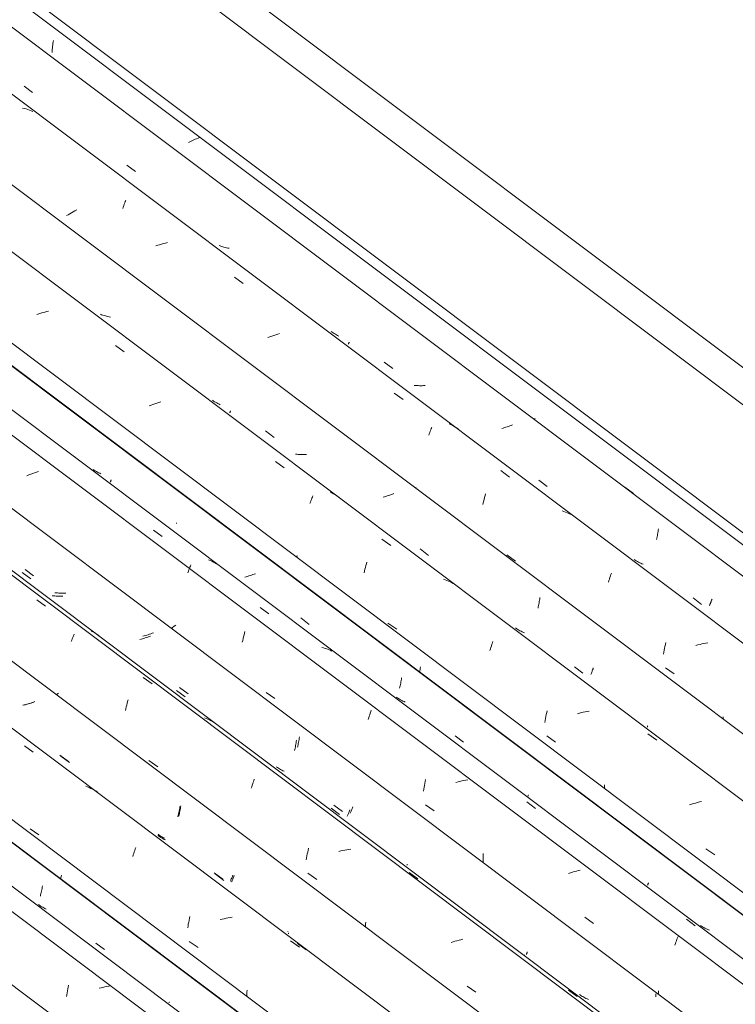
# Model space of a CAD drawing. Header units: metres. Extents: x 6.5 to 21.8, y 0.9 to 11.2.
# Tile 95 of 112: x 17.6 to 18.4, y 5.9 to 6.9. Entities that reach past the tile are written whole.
import ezdxf

# ---------------------------------------------------------------- set-up
doc = ezdxf.new("R2010")
doc.units = ezdxf.units.M
doc.layers.add('A-GLAZ-CWMG', color=7, linetype='Continuous', lineweight=5)
doc.layers.add('A-ROOF-OTLN', color=7, linetype='Continuous', lineweight=5)

# ---------------------------------------------------------------- blocks, each defined once
blk = doc.blocks.new('FP_94-ISO_02')
at = {"layer": 'A-GLAZ-CWMG'}
blk.add_line((18.0779, 5.6186), (13.3281, 9.1836), dxfattribs=at)
blk = doc.blocks.new('FP_95-ISO_02')
at = {"layer": 'A-GLAZ-CWMG', "color": 9, "true_color": 0xc0c0c0}
for p, q in [((17.6583, 5.9783), (17.6586, 5.9797)), ((17.6586, 5.9797), (17.6589, 5.9811)), ((17.6589, 5.9811), (17.6592, 5.9825)), ((17.6592, 5.9825), (17.6595, 5.984)), ((17.6595, 5.984), (17.6597, 5.9855)), ((17.6574, 5.9742), (17.6577, 5.9756)), ((17.6577, 5.9756), (17.658, 5.9769)), ((17.658, 5.9769), (17.6583, 5.9783))]:
    blk.add_line(p, q, dxfattribs=at)
blk = doc.blocks.new('Rectangular Mullion - Telha Fibrocimento - Ondulada-V79-ISO_02')
at = {"layer": 'A-GLAZ-CWMG'}
for p, q in [((18.1403, 5.6474), (13.3563, 9.238)), ((18.138, 5.6487), (13.3563, 9.2376))]:
    blk.add_line(p, q, dxfattribs=at)
for name in ['FP_94-ISO_02', 'FP_95-ISO_02']:
    blk.add_blockref(name, (0, 0), dxfattribs=at)
blk = doc.blocks.new('FP_107-ISO_02')
at = {"layer": 'A-GLAZ-CWMG'}
blk.add_line((18.0963, 5.6322), (13.3468, 9.197), dxfattribs=at)
at = {"layer": 'A-GLAZ-CWMG', "color": 9, "true_color": 0xc0c0c0}
for p, q in [((17.6869, 5.871), (17.6873, 5.8731)), ((17.6873, 5.8731), (17.6877, 5.8752)), ((17.6877, 5.8752), (17.6882, 5.8772)), ((17.7236, 5.8743), (17.7214, 5.8738)), ((17.7257, 5.8748), (17.7236, 5.8743)), ((17.7279, 5.8753), (17.7257, 5.8748)), ((17.73, 5.8757), (17.7279, 5.8753)), ((17.7322, 5.876), (17.73, 5.8757)), ((17.7343, 5.8764), (17.7322, 5.876)), ((17.6858, 5.8647), (17.6861, 5.8668)), ((17.6861, 5.8668), (17.6865, 5.8689)), ((17.6865, 5.8689), (17.6869, 5.871))]:
    blk.add_line(p, q, dxfattribs=at)
blk = doc.blocks.new('FP_108-ISO_02')
at = {"layer": 'A-GLAZ-CWMG', "color": 9, "true_color": 0xc0c0c0}
for p, q in [((17.6797, 5.9931), (17.6799, 5.9944)), ((17.6799, 5.9944), (17.6801, 5.9958)), ((17.6801, 5.9958), (17.6803, 5.9973)), ((17.6564, 5.9643), (17.6553, 5.9651)), ((17.6576, 5.9635), (17.6564, 5.9643)), ((17.6588, 5.9628), (17.6576, 5.9635)), ((17.66, 5.9621), (17.6588, 5.9628)), ((17.6612, 5.9614), (17.66, 5.9621)), ((17.6624, 5.9608), (17.6612, 5.9614)), ((17.6637, 5.9602), (17.6624, 5.9608)), ((17.718, 5.9231), (17.7273, 5.9161)), ((17.7979, 5.8584), (17.798, 5.8586)), ((17.7979, 5.8583), (17.7979, 5.8584)), ((17.7979, 5.8581), (17.7979, 5.8583)), ((17.798, 5.858), (17.7979, 5.8581)), ((17.798, 5.8586), (17.7981, 5.8588))]:
    blk.add_line(p, q, dxfattribs=at)
blk = doc.blocks.new('FP_109-ISO_02')
at = {"layer": 'A-GLAZ-CWMG'}
blk.add_line((18.2269, 5.7066), (11.8382, 10.5017), dxfattribs=at)
at = {"layer": 'A-GLAZ-CWMG', "color": 9, "true_color": 0xc0c0c0}
for p, q in [((17.6401, 6.1381), (17.6497, 6.1311)), ((17.7089, 6.0933), (17.707, 6.094)), ((17.7106, 6.0926), (17.7089, 6.0933)), ((17.7124, 6.0918), (17.7106, 6.0926)), ((17.7141, 6.091), (17.7124, 6.0918)), ((17.7158, 6.0901), (17.7141, 6.091)), ((17.7175, 6.0891), (17.7158, 6.0901)), ((17.6464, 6.0478), (17.6559, 6.041)), ((17.7592, 6.0209), (17.7598, 6.0226)), ((17.7598, 6.0226), (17.7603, 6.0242)), ((17.7603, 6.0242), (17.7609, 6.0257)), ((17.7609, 6.0257), (17.7614, 6.0273)), ((17.7581, 6.0175), (17.7586, 6.0192)), ((17.7586, 6.0192), (17.7592, 6.0209)), ((17.8192, 5.946), (17.8196, 5.9481)), ((17.8196, 5.9481), (17.8201, 5.9502)), ((17.8201, 5.9502), (17.8205, 5.9522)), ((17.8559, 5.9492), (17.8537, 5.9487)), ((17.858, 5.9497), (17.8559, 5.9492)), ((17.8602, 5.9501), (17.858, 5.9497)), ((17.8624, 5.9505), (17.8602, 5.9501)), ((17.8645, 5.9509), (17.8624, 5.9505)), ((17.8667, 5.9512), (17.8645, 5.9509)), ((17.8181, 5.9397), (17.8185, 5.9418)), ((17.8185, 5.9418), (17.8188, 5.9439)), ((17.8188, 5.9439), (17.8192, 5.946)), ((17.8199, 5.925), (17.8295, 5.9183)), ((17.9304, 5.9255), (17.94, 5.9185)), ((17.8828, 5.8695), (17.8829, 5.8717)), ((17.8827, 5.8672), (17.8828, 5.8695)), ((17.8827, 5.8649), (17.8827, 5.8672))]:
    blk.add_line(p, q, dxfattribs=at)
blk = doc.blocks.new('FP_110-ISO_02')
at = {"layer": 'A-GLAZ-CWMG', "color": 9, "true_color": 0xc0c0c0}
for p, q in [((17.641, 6.183), (17.6395, 6.1826)), ((17.6425, 6.1834), (17.641, 6.183)), ((17.644, 6.1839), (17.6425, 6.1834)), ((17.6455, 6.1843), (17.644, 6.1839)), ((17.647, 6.1848), (17.6455, 6.1843)), ((17.6484, 6.1853), (17.647, 6.1848)), ((17.6499, 6.1858), (17.6484, 6.1853)), ((17.6513, 6.1863), (17.6499, 6.1858)), ((17.6798, 6.1269), (17.689, 6.1198)), ((17.809, 6.0642), (17.8093, 6.0656)), ((17.8093, 6.0656), (17.8096, 6.0671)), ((17.8096, 6.0671), (17.8099, 6.0685)), ((17.8099, 6.0685), (17.8101, 6.0699)), ((17.8101, 6.0699), (17.8103, 6.0714)), ((17.8103, 6.0714), (17.8106, 6.0729)), ((17.8084, 6.0615), (17.8087, 6.0629)), ((17.8087, 6.0629), (17.809, 6.0642)), ((17.7866, 6.0396), (17.7855, 6.0403)), ((17.7878, 6.0388), (17.7866, 6.0396)), ((17.7889, 6.0381), (17.7878, 6.0388)), ((17.7901, 6.0374), (17.7889, 6.0381)), ((17.7914, 6.0367), (17.7901, 6.0374)), ((17.7926, 6.0361), (17.7914, 6.0367)), ((17.7939, 6.0355), (17.7926, 6.0361)), ((17.8482, 5.9985), (17.8575, 5.9915)), ((17.8659, 5.9897), (17.8663, 5.9904)), ((17.8663, 5.9904), (17.8666, 5.9912)), ((17.8666, 5.9912), (17.8669, 5.9921)), ((17.8669, 5.9921), (17.8673, 5.9929)), ((17.8673, 5.9929), (17.8676, 5.9938)), ((17.8676, 5.9938), (17.868, 5.9947)), ((17.868, 5.9947), (17.8683, 5.9957)), ((17.8683, 5.9957), (17.8687, 5.9967)), ((17.9281, 5.9337), (17.9282, 5.9339)), ((17.9281, 5.9335), (17.9281, 5.9337)), ((17.9281, 5.9334), (17.9281, 5.9335)), ((17.9281, 5.9333), (17.9281, 5.9334)), ((17.9282, 5.9332), (17.9281, 5.9333)), ((17.9282, 5.9339), (17.9283, 5.9341))]:
    blk.add_line(p, q, dxfattribs=at)
blk = doc.blocks.new('FP_111-ISO_02')
at = {"layer": 'A-GLAZ-CWMG'}
blk.add_line((18.3564, 5.7812), (11.9677, 10.5763), dxfattribs=at)
at = {"layer": 'A-GLAZ-CWMG', "color": 9, "true_color": 0xc0c0c0}
for p, q in [((17.6534, 6.2972), (17.663, 6.2903)), ((17.6933, 6.2574), (17.6938, 6.2587)), ((17.6938, 6.2587), (17.6943, 6.26)), ((17.7146, 6.2625), (17.7129, 6.2633)), ((17.7163, 6.2616), (17.7146, 6.2625)), ((17.7179, 6.2606), (17.7163, 6.2616)), ((17.7195, 6.2596), (17.7179, 6.2606)), ((17.7211, 6.2585), (17.7195, 6.2596)), ((17.6911, 6.2518), (17.6917, 6.2533)), ((17.6917, 6.2533), (17.6922, 6.2547)), ((17.6922, 6.2547), (17.6927, 6.2561)), ((17.6927, 6.2561), (17.6933, 6.2574)), ((17.7696, 6.2126), (17.7792, 6.2056)), ((17.676, 6.1947), (17.6748, 6.1939)), ((17.6772, 6.1955), (17.676, 6.1947)), ((17.7511, 6.1806), (17.7516, 6.1826)), ((17.7516, 6.1826), (17.7521, 6.1845)), ((17.7521, 6.1845), (17.7526, 6.1864)), ((17.7526, 6.1864), (17.7532, 6.1882)), ((17.7502, 6.1766), (17.7506, 6.1786)), ((17.7506, 6.1786), (17.7511, 6.1806)), ((17.8383, 6.1679), (17.8365, 6.1685)), ((17.8401, 6.1672), (17.8383, 6.1679)), ((17.8419, 6.1664), (17.8401, 6.1672)), ((17.8436, 6.1655), (17.8419, 6.1664)), ((17.8453, 6.1647), (17.8436, 6.1655)), ((17.847, 6.1637), (17.8453, 6.1647)), ((17.7759, 6.1221), (17.7855, 6.1153)), ((17.8886, 6.0953), (17.8891, 6.097)), ((17.8891, 6.097), (17.8897, 6.0986)), ((17.8897, 6.0986), (17.8903, 6.1001)), ((17.8903, 6.1001), (17.8908, 6.1017)), ((17.8875, 6.0919), (17.888, 6.0936)), ((17.888, 6.0936), (17.8886, 6.0953)), ((17.9486, 6.0203), (17.949, 6.0223)), ((17.949, 6.0223), (17.9494, 6.0244)), ((17.9494, 6.0244), (17.9499, 6.0264)), ((17.9852, 6.0236), (17.983, 6.023)), ((17.9874, 6.0241), (17.9852, 6.0236)), ((17.9895, 6.0245), (17.9874, 6.0241)), ((17.9917, 6.0249), (17.9895, 6.0245)), ((17.9938, 6.0253), (17.9917, 6.0249)), ((17.996, 6.0256), (17.9938, 6.0253)), ((17.9475, 6.0139), (17.9478, 6.016)), ((17.9478, 6.016), (17.9482, 6.0182)), ((17.9482, 6.0182), (17.9486, 6.0203)), ((18.0597, 6.0001), (18.0693, 5.993)), ((17.9493, 5.9992), (17.9589, 5.9924)), ((18.0122, 5.9441), (18.0123, 5.9459)), ((18.0122, 5.9424), (18.0122, 5.9441)), ((18.0122, 5.9406), (18.0122, 5.9424)), ((18.1097, 5.9251), (18.1076, 5.9245)), ((18.1119, 5.9257), (18.1097, 5.9251)), ((18.1141, 5.9262), (18.1119, 5.9257)), ((18.1162, 5.9267), (18.1141, 5.9262)), ((18.1184, 5.9272), (18.1162, 5.9267)), ((18.1076, 5.9245), (18.1055, 5.9238)), ((18.123, 5.8763), (18.1326, 5.8695)), ((18.2335, 5.8718), (18.243, 5.8648))]:
    blk.add_line(p, q, dxfattribs=at)
blk = doc.blocks.new('FP_112-ISO_02')
at = {"layer": 'A-GLAZ-CWMG', "color": 9, "true_color": 0xc0c0c0}
for p, q in [((17.6408, 6.3304), (17.65, 6.3233)), ((17.6748, 6.3049), (17.6733, 6.3051)), ((17.6762, 6.3048), (17.6748, 6.3049)), ((17.6777, 6.3047), (17.6762, 6.3048)), ((17.6792, 6.3046), (17.6777, 6.3047)), ((17.6807, 6.3045), (17.6792, 6.3046)), ((17.6822, 6.3045), (17.6807, 6.3045)), ((17.6837, 6.3046), (17.6822, 6.3045)), ((17.6852, 6.3046), (17.6837, 6.3046)), ((17.7705, 6.258), (17.769, 6.2576)), ((17.772, 6.2584), (17.7705, 6.258)), ((17.7735, 6.2589), (17.772, 6.2584)), ((17.7749, 6.2593), (17.7735, 6.2589)), ((17.7764, 6.2598), (17.7749, 6.2593)), ((17.7779, 6.2603), (17.7764, 6.2598)), ((17.7793, 6.2608), (17.7779, 6.2603)), ((17.7807, 6.2613), (17.7793, 6.2608)), ((17.8092, 6.2018), (17.8185, 6.1947)), ((17.9385, 6.1392), (17.9387, 6.1406)), ((17.9387, 6.1406), (17.939, 6.142)), ((17.939, 6.142), (17.9393, 6.1435)), ((17.9393, 6.1435), (17.9396, 6.1449)), ((17.9396, 6.1449), (17.9398, 6.1464)), ((17.9398, 6.1464), (17.94, 6.1479)), ((17.9378, 6.1365), (17.9381, 6.1378)), ((17.9381, 6.1378), (17.9385, 6.1392)), ((17.916, 6.1144), (17.9148, 6.1152)), ((17.9171, 6.1137), (17.916, 6.1144)), ((17.9183, 6.1129), (17.9171, 6.1137)), ((17.9195, 6.1123), (17.9183, 6.1129)), ((17.9208, 6.1116), (17.9195, 6.1123)), ((17.922, 6.111), (17.9208, 6.1116)), ((17.9233, 6.1104), (17.922, 6.111)), ((17.9777, 6.0734), (17.9869, 6.0664)), ((17.9954, 6.0646), (17.9957, 6.0654)), ((17.9957, 6.0654), (17.996, 6.0662)), ((17.996, 6.0662), (17.9964, 6.067)), ((17.9964, 6.067), (17.9967, 6.0679)), ((17.9967, 6.0679), (17.997, 6.0688)), ((17.997, 6.0688), (17.9974, 6.0697)), ((17.9974, 6.0697), (17.9978, 6.0706)), ((17.9978, 6.0706), (17.9981, 6.0716)), ((18.0575, 6.0086), (18.0576, 6.0088)), ((18.0575, 6.0084), (18.0575, 6.0086)), ((18.0575, 6.0083), (18.0575, 6.0084)), ((18.0575, 6.0082), (18.0575, 6.0083)), ((18.0575, 6.0081), (18.0575, 6.0082)), ((18.0576, 6.0088), (18.0577, 6.009)), ((18.1877, 5.911), (18.1878, 5.9112)), ((18.1877, 5.9108), (18.1877, 5.911)), ((18.1878, 5.9112), (18.1879, 5.9115)), ((18.1879, 5.9115), (18.188, 5.9118)), ((18.188, 5.9118), (18.1881, 5.9121)), ((18.1881, 5.9121), (18.1883, 5.9125)), ((18.1883, 5.9125), (18.1885, 5.9129)), ((18.1885, 5.9129), (18.1886, 5.9134)), ((18.2466, 5.8662), (18.2455, 5.867)), ((18.2478, 5.8654), (18.2466, 5.8662)), ((18.249, 5.8647), (18.2478, 5.8654)), ((18.2502, 5.864), (18.249, 5.8647)), ((18.2514, 5.8634), (18.2502, 5.864)), ((18.2526, 5.8627), (18.2514, 5.8634)), ((18.2539, 5.8622), (18.2526, 5.8627)), ((18.2552, 5.8616), (18.2539, 5.8622)), ((18.3317, 5.8683), (18.3318, 5.8696)), ((18.3318, 5.8696), (18.3318, 5.8709))]:
    blk.add_line(p, q, dxfattribs=at)
blk = doc.blocks.new('FP_113-ISO_02')
at = {"layer": 'A-GLAZ-CWMG'}
blk.add_line((18.4689, 5.8443), (12.1647, 10.576), dxfattribs=at)
blk = doc.blocks.new('FP_114-ISO_02')
at = {"layer": 'A-GLAZ-CWMG', "color": 9, "true_color": 0xc0c0c0}
for p, q in [((17.8819, 6.3225), (17.8804, 6.3221)), ((17.8834, 6.3229), (17.8819, 6.3225)), ((17.8849, 6.3234), (17.8834, 6.3229)), ((17.8864, 6.3238), (17.8849, 6.3234)), ((17.8879, 6.3243), (17.8864, 6.3238)), ((17.8893, 6.3248), (17.8879, 6.3243)), ((17.8908, 6.3253), (17.8893, 6.3248)), ((17.8922, 6.3258), (17.8908, 6.3253)), ((18.0499, 6.2037), (18.0502, 6.2051)), ((18.0502, 6.2051), (18.0505, 6.2065)), ((18.0505, 6.2065), (18.0508, 6.208)), ((18.0508, 6.208), (18.051, 6.2094)), ((18.051, 6.2094), (18.0513, 6.2109)), ((18.0513, 6.2109), (18.0515, 6.2123)), ((18.0493, 6.201), (18.0496, 6.2023)), ((18.0496, 6.2023), (18.0499, 6.2037))]:
    blk.add_line(p, q, dxfattribs=at)
blk = doc.blocks.new('Rectangular Mullion - Telha Fibrocimento - Ondulada-V99-ISO_02')
at = {"layer": 'A-GLAZ-CWMG'}
for p, q in [((18.5291, 5.8745), (12.2213, 10.6088)), ((18.5313, 5.8732), (12.2216, 10.6089)), ((18.2876, 5.7341), (11.9792, 10.469)), ((18.1575, 5.6589), (11.849, 10.3938)), ((18.0231, 5.5798), (13.3281, 9.1036))]:
    blk.add_line(p, q, dxfattribs=at)
for name in ['FP_111-ISO_02', 'FP_113-ISO_02', 'FP_114-ISO_02', 'FP_109-ISO_02', 'FP_112-ISO_02', 'FP_107-ISO_02', 'FP_110-ISO_02', 'FP_108-ISO_02']:
    blk.add_blockref(name, (0, 0), dxfattribs=at)
blk = doc.blocks.new('FP_122-ISO_02')
at = {"layer": 'A-GLAZ-CWMG'}
blk.add_line((18.229, 5.705), (11.9244, 10.437), dxfattribs=at)
at = {"layer": 'A-GLAZ-CWMG', "color": 9, "true_color": 0xc0c0c0}
for p, q in [((17.7166, 6.0899), (17.7152, 6.0907)), ((17.718, 6.089), (17.7166, 6.0899)), ((17.7193, 6.0881), (17.718, 6.089)), ((17.9379, 5.9228), (17.9474, 5.9157))]:
    blk.add_line(p, q, dxfattribs=at)
blk = doc.blocks.new('FP_123-ISO_02')
at = {"layer": 'A-GLAZ-CWMG', "color": 9, "true_color": 0xc0c0c0}
for p, q in [((17.6399, 6.1827), (17.6384, 6.1824)), ((17.6415, 6.1831), (17.6399, 6.1827)), ((17.643, 6.1835), (17.6415, 6.1831)), ((17.6445, 6.1839), (17.643, 6.1835)), ((17.646, 6.1843), (17.6445, 6.1839)), ((17.6475, 6.1847), (17.646, 6.1843)), ((17.6489, 6.1852), (17.6475, 6.1847)), ((17.6504, 6.1857), (17.6489, 6.1852)), ((17.6787, 6.1281), (17.688, 6.121)), ((17.808, 6.0639), (17.8083, 6.0655)), ((17.8083, 6.0655), (17.8087, 6.067)), ((17.8087, 6.067), (17.8091, 6.0686)), ((17.8091, 6.0686), (17.8094, 6.0703)), ((17.8094, 6.0703), (17.8097, 6.0719)), ((17.8072, 6.0609), (17.8076, 6.0624)), ((17.8076, 6.0624), (17.808, 6.0639)), ((17.787, 6.0409), (17.7859, 6.0417)), ((17.7882, 6.0401), (17.787, 6.0409)), ((17.7893, 6.0394), (17.7882, 6.0401)), ((17.7905, 6.0386), (17.7893, 6.0394)), ((17.7917, 6.038), (17.7905, 6.0386)), ((17.793, 6.0373), (17.7917, 6.038)), ((17.8471, 5.9998), (17.8564, 5.9928)), ((17.8647, 5.9906), (17.865, 5.9914)), ((17.865, 5.9914), (17.8653, 5.9922)), ((17.8653, 5.9922), (17.8657, 5.9931)), ((17.8657, 5.9931), (17.8661, 5.994)), ((17.8661, 5.994), (17.8665, 5.9949)), ((17.8665, 5.9949), (17.8669, 5.9959)), ((17.8669, 5.9959), (17.8673, 5.997)), ((17.9273, 5.9359), (17.9273, 5.9361)), ((17.9273, 5.9357), (17.9273, 5.9359)), ((17.9273, 5.9356), (17.9273, 5.9357))]:
    blk.add_line(p, q, dxfattribs=at)
blk = doc.blocks.new('FP_124-ISO_02')
at = {"layer": 'A-GLAZ-CWMG'}
blk.add_line((18.3534, 5.7783), (11.9647, 10.5734), dxfattribs=at)
blk = doc.blocks.new('FP_125-ISO_02')
at = {"layer": 'A-GLAZ-CWMG', "color": 9, "true_color": 0xc0c0c0}
for p, q in [((17.6376, 6.3272), (17.6469, 6.3201)), ((17.6716, 6.3017), (17.6701, 6.3018)), ((17.6731, 6.3015), (17.6716, 6.3017)), ((17.6745, 6.3014), (17.6731, 6.3015)), ((17.676, 6.3013), (17.6745, 6.3014)), ((17.6775, 6.3012), (17.676, 6.3013)), ((17.679, 6.3012), (17.6775, 6.3012)), ((17.6805, 6.3012), (17.679, 6.3012)), ((17.682, 6.3013), (17.6805, 6.3012)), ((17.7776, 6.2578), (17.7762, 6.2572)), ((17.7673, 6.2545), (17.7658, 6.2541)), ((17.7688, 6.2549), (17.7673, 6.2545)), ((17.7703, 6.2553), (17.7688, 6.2549)), ((17.7718, 6.2558), (17.7703, 6.2553)), ((17.7732, 6.2563), (17.7718, 6.2558)), ((17.7747, 6.2567), (17.7732, 6.2563)), ((17.7762, 6.2572), (17.7747, 6.2567)), ((17.806, 6.1986), (17.8153, 6.1915)), ((17.9359, 6.1385), (17.9361, 6.1399)), ((17.9361, 6.1399), (17.9364, 6.1413)), ((17.9364, 6.1413), (17.9366, 6.1428)), ((17.9366, 6.1428), (17.9369, 6.1443)), ((17.9346, 6.1329), (17.9349, 6.1343)), ((17.9349, 6.1343), (17.9353, 6.1357)), ((17.9353, 6.1357), (17.9356, 6.1371)), ((17.9356, 6.1371), (17.9359, 6.1385)), ((17.9745, 6.0702), (17.9837, 6.0632)), ((17.9931, 6.0637), (17.9935, 6.0645)), ((17.9935, 6.0645), (17.9938, 6.0654)), ((17.9938, 6.0654), (17.9941, 6.0663)), ((17.9941, 6.0663), (17.9945, 6.0673)), ((17.9945, 6.0673), (17.9949, 6.0682)), ((17.9922, 6.0614), (17.9925, 6.0621)), ((17.9925, 6.0621), (17.9928, 6.0629)), ((17.9928, 6.0629), (17.9931, 6.0637)), ((18.1852, 5.9098), (18.1854, 5.9102)), ((18.3287, 5.8662), (18.3287, 5.8678)), ((18.3287, 5.8646), (18.3287, 5.8662))]:
    blk.add_line(p, q, dxfattribs=at)
blk = doc.blocks.new('FP_126-ISO_02')
at = {"layer": 'A-GLAZ-CWMG'}
blk.add_line((18.4874, 5.858), (12.0987, 10.653), dxfattribs=at)
at = {"layer": 'A-GLAZ-CWMG', "color": 9, "true_color": 0xc0c0c0}
for p, q in [((17.6955, 6.4528), (17.6955, 6.4529)), ((17.6956, 6.4527), (17.6955, 6.4528)), ((17.6955, 6.4525), (17.6956, 6.4527)), ((17.6448, 6.4334), (17.6427, 6.4326)), ((17.6469, 6.4342), (17.6448, 6.4334)), ((17.649, 6.435), (17.6469, 6.4342)), ((17.6511, 6.4358), (17.649, 6.435)), ((17.6532, 6.4365), (17.6511, 6.4358)), ((17.6554, 6.4371), (17.6532, 6.4365)), ((17.7807, 6.3732), (17.7903, 6.3662)), ((17.82, 6.3313), (17.8205, 6.3328)), ((17.8205, 6.3328), (17.8211, 6.3341)), ((17.8211, 6.3341), (17.8216, 6.3355)), ((17.8427, 6.3401), (17.8409, 6.3408)), ((17.8445, 6.3393), (17.8427, 6.3401)), ((17.8462, 6.3385), (17.8445, 6.3393)), ((17.8479, 6.3376), (17.8462, 6.3385)), ((17.8496, 6.3367), (17.8479, 6.3376)), ((17.8512, 6.3357), (17.8496, 6.3367)), ((17.8183, 6.3268), (17.8189, 6.3284)), ((17.8189, 6.3284), (17.8194, 6.3299)), ((17.8194, 6.3299), (17.82, 6.3313)), ((17.8972, 6.2889), (17.9068, 6.2819)), ((17.8033, 6.2685), (17.8017, 6.2673)), ((17.805, 6.2696), (17.8033, 6.2685)), ((17.8017, 6.2673), (17.8001, 6.2662)), ((17.8791, 6.2571), (17.8796, 6.259)), ((17.8796, 6.259), (17.8801, 6.261)), ((17.8801, 6.261), (17.8806, 6.2628)), ((17.8777, 6.2511), (17.8781, 6.2531)), ((17.8781, 6.2531), (17.8786, 6.2551)), ((17.8786, 6.2551), (17.8791, 6.2571)), ((17.9664, 6.245), (17.9645, 6.2455)), ((17.9682, 6.2444), (17.9664, 6.245)), ((17.97, 6.2438), (17.9682, 6.2444)), ((17.9718, 6.2431), (17.97, 6.2438)), ((17.9736, 6.2423), (17.9718, 6.2431)), ((17.9754, 6.2415), (17.9736, 6.2423)), ((17.9038, 6.1964), (17.9133, 6.1897)), ((18.0162, 6.1704), (18.0167, 6.1721)), ((18.0167, 6.1721), (18.0173, 6.1737)), ((18.0173, 6.1737), (18.0178, 6.1754)), ((18.0178, 6.1754), (18.0184, 6.1769)), ((18.0151, 6.1668), (18.0156, 6.1686)), ((18.0156, 6.1686), (18.0162, 6.1704)), ((18.0765, 6.095), (18.0769, 6.0971)), ((18.0769, 6.0971), (18.0773, 6.0992)), ((18.0773, 6.0992), (18.0777, 6.1013)), ((18.113, 6.0988), (18.1108, 6.0982)), ((18.1151, 6.0993), (18.113, 6.0988)), ((18.1173, 6.0998), (18.1151, 6.0993)), ((18.1195, 6.1003), (18.1173, 6.0998)), ((18.1216, 6.1007), (18.1195, 6.1003)), ((18.1238, 6.1011), (18.1216, 6.1007)), ((18.0755, 6.0886), (18.0758, 6.0908)), ((18.0758, 6.0908), (18.0761, 6.0929)), ((18.0761, 6.0929), (18.0765, 6.095)), ((18.188, 6.077), (18.1976, 6.0699)), ((18.0774, 6.0739), (18.0869, 6.0672)), ((18.1403, 6.0167), (18.1404, 6.0187)), ((18.1403, 6.0147), (18.1403, 6.0167)), ((18.1404, 6.0127), (18.1403, 6.0147)), ((18.1404, 6.0187), (18.1405, 6.0207)), ((18.1404, 6.0107), (18.1404, 6.0127)), ((18.2378, 6.0004), (18.2356, 5.9997)), ((18.2399, 6.001), (18.2378, 6.0004)), ((18.2421, 6.0016), (18.2399, 6.001)), ((18.2442, 6.0022), (18.2421, 6.0016)), ((18.2464, 6.0027), (18.2442, 6.0022)), ((18.2356, 5.9997), (18.2335, 5.999)), ((18.2513, 5.9514), (18.2609, 5.9446)), ((18.3621, 5.949), (18.3717, 5.942)), ((18.3508, 5.9241), (18.3514, 5.9257)), ((18.3514, 5.9257), (18.3519, 5.9273)), ((18.3519, 5.9273), (18.3525, 5.9288)), ((18.3525, 5.9288), (18.353, 5.9303)), ((18.3497, 5.9208), (18.3503, 5.9225)), ((18.3503, 5.9225), (18.3508, 5.9241))]:
    blk.add_line(p, q, dxfattribs=at)
blk = doc.blocks.new('FP_127-ISO_02')
at = {"layer": 'A-GLAZ-CWMG', "color": 9, "true_color": 0xc0c0c0}
for p, q in [((17.7161, 6.4388), (17.715, 6.4395)), ((17.7173, 6.438), (17.7161, 6.4388)), ((17.7185, 6.4373), (17.7173, 6.438)), ((17.7197, 6.4366), (17.7185, 6.4373)), ((17.7209, 6.4359), (17.7197, 6.4366)), ((17.7221, 6.4353), (17.7209, 6.4359)), ((17.7234, 6.4347), (17.7221, 6.4353)), ((17.7339, 6.4261), (17.734, 6.4263)), ((17.7339, 6.4259), (17.7339, 6.4261)), ((17.7339, 6.4257), (17.7339, 6.4259)), ((17.734, 6.4263), (17.7341, 6.4266)), ((17.7341, 6.4266), (17.7342, 6.4269)), ((17.7342, 6.4269), (17.7344, 6.4273)), ((17.7344, 6.4273), (17.7345, 6.4277)), ((17.7345, 6.4277), (17.7347, 6.4281)), ((17.8063, 6.3807), (17.8055, 6.3808)), ((17.9414, 6.2775), (17.9506, 6.2704)), ((18.0712, 6.2185), (18.0715, 6.2198)), ((18.0715, 6.2198), (18.0717, 6.2212)), ((18.0717, 6.2212), (18.0719, 6.2227)), ((18.0719, 6.2227), (18.0721, 6.2242)), ((18.0469, 6.1905), (18.0457, 6.1913)), ((18.048, 6.1897), (18.0469, 6.1905)), ((18.0492, 6.189), (18.048, 6.1897)), ((18.0504, 6.1883), (18.0492, 6.189)), ((18.0516, 6.1877), (18.0504, 6.1883)), ((18.0528, 6.187), (18.0516, 6.1877)), ((18.0541, 6.1864), (18.0528, 6.187)), ((18.0554, 6.1859), (18.0541, 6.1864)), ((18.1099, 6.1491), (18.1191, 6.142)), ((18.1896, 6.0839), (18.1897, 6.0842)), ((18.1896, 6.0837), (18.1896, 6.0839)), ((18.1896, 6.0836), (18.1896, 6.0837)), ((18.1896, 6.0835), (18.1896, 6.0836)), ((18.1896, 6.0834), (18.1896, 6.0835)), ((18.1897, 6.0842), (18.1898, 6.0844)), ((18.3198, 5.9862), (18.3199, 5.9864)), ((18.3199, 5.9864), (18.32, 5.9866)), ((18.32, 5.9866), (18.3201, 5.9869)), ((18.3201, 5.9869), (18.3202, 5.9873)), ((18.3202, 5.9873), (18.3203, 5.9876)), ((18.3203, 5.9876), (18.3205, 5.988)), ((18.3205, 5.988), (18.3207, 5.9885)), ((18.3207, 5.9885), (18.3209, 5.9889)), ((18.3788, 5.9415), (18.3776, 5.9423)), ((18.3799, 5.9408), (18.3788, 5.9415)), ((18.3811, 5.9401), (18.3799, 5.9408)), ((18.3823, 5.9394), (18.3811, 5.9401)), ((18.3836, 5.9388), (18.3823, 5.9394)), ((18.3848, 5.9382), (18.3836, 5.9388)), ((18.3861, 5.9376), (18.3848, 5.9382)), ((18.3874, 5.9371), (18.3861, 5.9376))]:
    blk.add_line(p, q, dxfattribs=at)
blk = doc.blocks.new('FP_128-ISO_02')
at = {"layer": 'A-GLAZ-CWMG'}
blk.add_line((18.6179, 5.9324), (12.2292, 10.7274), dxfattribs=at)
at = {"layer": 'A-GLAZ-CWMG', "color": 9, "true_color": 0xc0c0c0}
for p, q in [((17.6664, 6.612), (17.6643, 6.6115)), ((17.6557, 6.6091), (17.6535, 6.6084)), ((17.6578, 6.6098), (17.6557, 6.6091)), ((17.66, 6.6104), (17.6578, 6.6098)), ((17.6621, 6.611), (17.66, 6.6104)), ((17.6643, 6.6115), (17.6621, 6.611)), ((17.7393, 6.5745), (17.7489, 6.5675)), ((17.7781, 6.5095), (17.776, 6.5087)), ((17.7802, 6.5103), (17.7781, 6.5095)), ((17.7824, 6.511), (17.7802, 6.5103)), ((17.7845, 6.5117), (17.7824, 6.511)), ((17.7866, 6.5124), (17.7845, 6.5117)), ((17.7888, 6.513), (17.7866, 6.5124)), ((17.9138, 6.4481), (17.9234, 6.4411)), ((17.9531, 6.4066), (17.9536, 6.408)), ((17.9536, 6.408), (17.9542, 6.4093)), ((17.9542, 6.4093), (17.9547, 6.4106)), ((17.9753, 6.4139), (17.9736, 6.4147)), ((17.977, 6.413), (17.9753, 6.4139)), ((17.9787, 6.4121), (17.977, 6.413)), ((17.9804, 6.4112), (17.9787, 6.4121)), ((17.982, 6.4101), (17.9804, 6.4112)), ((17.9835, 6.4091), (17.982, 6.4101)), ((17.9514, 6.4022), (17.952, 6.4037)), ((17.952, 6.4037), (17.9525, 6.4052)), ((17.9525, 6.4052), (17.9531, 6.4066)), ((18.03, 6.3635), (18.0396, 6.3565)), ((17.937, 6.3448), (17.9361, 6.3441)), ((17.9379, 6.3454), (17.937, 6.3448)), ((18.012, 6.3326), (18.0125, 6.3346)), ((18.0125, 6.3346), (18.013, 6.3365)), ((18.013, 6.3365), (18.0135, 6.3384)), ((18.0105, 6.3267), (18.011, 6.3287)), ((18.011, 6.3287), (18.0115, 6.3307)), ((18.0115, 6.3307), (18.012, 6.3326)), ((18.0989, 6.3191), (18.0971, 6.3197)), ((18.1007, 6.3185), (18.0989, 6.3191)), ((18.1025, 6.3177), (18.1007, 6.3185)), ((18.1043, 6.317), (18.1025, 6.3177)), ((18.106, 6.3161), (18.1043, 6.317)), ((18.1077, 6.3152), (18.106, 6.3161)), ((18.0365, 6.2719), (18.0461, 6.2652)), ((18.1488, 6.2455), (18.1494, 6.2472)), ((18.1494, 6.2472), (18.1499, 6.2489)), ((18.1499, 6.2489), (18.1505, 6.2505)), ((18.1505, 6.2505), (18.1511, 6.252)), ((18.1477, 6.2421), (18.1483, 6.2438)), ((18.1483, 6.2438), (18.1488, 6.2455)), ((18.2089, 6.1702), (18.2093, 6.1723)), ((18.2093, 6.1723), (18.2098, 6.1743)), ((18.2098, 6.1743), (18.2102, 6.1764)), ((18.2454, 6.1738), (18.2433, 6.1732)), ((18.2476, 6.1743), (18.2454, 6.1738)), ((18.2497, 6.1748), (18.2476, 6.1743)), ((18.2519, 6.1752), (18.2497, 6.1748)), ((18.2541, 6.1756), (18.2519, 6.1752)), ((18.2562, 6.176), (18.2541, 6.1756)), ((18.2079, 6.1637), (18.2082, 6.1659)), ((18.2082, 6.1659), (18.2086, 6.168)), ((18.2086, 6.168), (18.2089, 6.1702)), ((18.3202, 6.1512), (18.3298, 6.1442)), ((18.2098, 6.149), (18.2194, 6.1422)), ((18.2728, 6.0935), (18.2729, 6.0956)), ((18.2728, 6.0914), (18.2728, 6.0935)), ((18.3699, 6.0752), (18.3678, 6.0745)), ((18.3721, 6.0758), (18.3699, 6.0752)), ((18.3742, 6.0764), (18.3721, 6.0758)), ((18.3764, 6.077), (18.3742, 6.0764)), ((18.3786, 6.0775), (18.3764, 6.077)), ((18.3678, 6.0745), (18.3657, 6.0738)), ((18.3834, 6.026), (18.393, 6.0193))]:
    blk.add_line(p, q, dxfattribs=at)
blk = doc.blocks.new('FP_129-ISO_02')
at = {"layer": 'A-GLAZ-CWMG', "color": 9, "true_color": 0xc0c0c0}
for p, q in [((17.7242, 6.6081), (17.7229, 6.6086)), ((17.7256, 6.6077), (17.7242, 6.6081)), ((17.7269, 6.6073), (17.7256, 6.6077)), ((17.7283, 6.6069), (17.7269, 6.6073)), ((17.7297, 6.6065), (17.7283, 6.6069)), ((17.7311, 6.6062), (17.7297, 6.6065)), ((17.7325, 6.6059), (17.7311, 6.6062)), ((17.7339, 6.6056), (17.7325, 6.6059)), ((17.8463, 6.514), (17.8451, 6.5148)), ((17.8474, 6.5133), (17.8463, 6.514)), ((17.8486, 6.5126), (17.8474, 6.5133)), ((17.8498, 6.5119), (17.8486, 6.5126)), ((17.851, 6.5112), (17.8498, 6.5119)), ((17.8523, 6.5106), (17.851, 6.5112)), ((17.8535, 6.51), (17.8523, 6.5106)), ((17.864, 6.5012), (17.8641, 6.5014)), ((17.864, 6.501), (17.864, 6.5012)), ((17.8641, 6.5014), (17.8642, 6.5016)), ((17.8642, 6.5016), (17.8643, 6.5019)), ((17.8643, 6.5019), (17.8644, 6.5022)), ((17.8644, 6.5022), (17.8645, 6.5026)), ((17.8645, 6.5026), (17.8647, 6.503)), ((17.8647, 6.503), (17.8649, 6.5034)), ((17.9031, 6.4815), (17.9124, 6.4744)), ((17.9371, 6.456), (17.9356, 6.4562)), ((17.9386, 6.4559), (17.9371, 6.456)), ((17.9401, 6.4558), (17.9386, 6.4559)), ((17.9416, 6.4558), (17.9401, 6.4558)), ((17.9431, 6.4558), (17.9416, 6.4558)), ((17.9446, 6.4558), (17.9431, 6.4558)), ((17.9461, 6.4558), (17.9446, 6.4558)), ((17.9476, 6.4559), (17.9461, 6.4558)), ((18.0328, 6.4096), (18.0314, 6.4092)), ((18.0343, 6.4101), (18.0328, 6.4096)), ((18.0358, 6.4105), (18.0343, 6.4101)), ((18.0373, 6.411), (18.0358, 6.4105)), ((18.0387, 6.4115), (18.0373, 6.411)), ((18.0402, 6.412), (18.0387, 6.4115)), ((18.0416, 6.4125), (18.0402, 6.412)), ((18.0431, 6.4131), (18.0416, 6.4125)), ((18.0716, 6.3529), (18.0808, 6.3458)), ((18.2006, 6.2896), (18.2009, 6.291)), ((18.2009, 6.291), (18.2011, 6.2924)), ((18.2011, 6.2924), (18.2014, 6.2938)), ((18.2014, 6.2938), (18.2017, 6.2953)), ((18.2017, 6.2953), (18.2019, 6.2968)), ((18.2019, 6.2968), (18.2021, 6.2982)), ((18.2021, 6.2982), (18.2023, 6.2997)), ((18.2003, 6.2882), (18.2006, 6.2896)), ((18.177, 6.2658), (18.1759, 6.2666)), ((18.1782, 6.265), (18.177, 6.2658)), ((18.1793, 6.2643), (18.1782, 6.265)), ((18.1805, 6.2636), (18.1793, 6.2643)), ((18.1818, 6.263), (18.1805, 6.2636)), ((18.183, 6.2623), (18.1818, 6.263)), ((18.1843, 6.2618), (18.183, 6.2623)), ((18.1856, 6.2612), (18.1843, 6.2618)), ((18.2401, 6.2244), (18.2493, 6.2174)), ((18.2579, 6.2158), (18.2582, 6.2166)), ((18.2582, 6.2166), (18.2585, 6.2174)), ((18.2585, 6.2174), (18.2589, 6.2183)), ((18.2589, 6.2183), (18.2592, 6.2192)), ((18.2592, 6.2192), (18.2595, 6.2201)), ((18.2595, 6.2201), (18.2599, 6.2211)), ((18.2599, 6.2211), (18.2603, 6.222)), ((18.2603, 6.222), (18.2606, 6.2231)), ((18.3197, 6.1589), (18.3198, 6.159)), ((18.3197, 6.1587), (18.3197, 6.1589)), ((18.3197, 6.1586), (18.3197, 6.1587)), ((18.3198, 6.1586), (18.3197, 6.1586)), ((18.3198, 6.1592), (18.3199, 6.1595)), ((18.3198, 6.159), (18.3198, 6.1592)), ((18.3199, 6.1595), (18.32, 6.1598))]:
    blk.add_line(p, q, dxfattribs=at)
blk = doc.blocks.new('FP_130-ISO_02')
at = {"layer": 'A-GLAZ-CWMG'}
blk.add_line((18.7474, 6.007), (12.3587, 10.802), dxfattribs=at)
at = {"layer": 'A-GLAZ-CWMG', "color": 9, "true_color": 0xc0c0c0}
for p, q in [((17.6398, 6.8329), (17.6379, 6.8333)), ((17.6418, 6.8324), (17.6398, 6.8329)), ((17.6436, 6.8318), (17.6418, 6.8324)), ((17.6455, 6.8312), (17.6436, 6.8318)), ((17.6473, 6.8305), (17.6455, 6.8312)), ((17.6491, 6.8298), (17.6473, 6.8305)), ((17.7489, 6.7285), (17.7495, 6.73)), ((17.7495, 6.73), (17.75, 6.7314)), ((17.75, 6.7314), (17.7506, 6.7327)), ((17.6913, 6.7193), (17.6894, 6.7182)), ((17.6931, 6.7204), (17.6913, 6.7193)), ((17.695, 6.7214), (17.6931, 6.7204)), ((17.697, 6.7224), (17.695, 6.7214)), ((17.7473, 6.7239), (17.7478, 6.7255)), ((17.7478, 6.7255), (17.7484, 6.727)), ((17.7484, 6.727), (17.7489, 6.7285)), ((17.6876, 6.7171), (17.6858, 6.7161)), ((17.6894, 6.7182), (17.6876, 6.7171)), ((17.7854, 6.6838), (17.7833, 6.6831)), ((17.7875, 6.6844), (17.7854, 6.6838)), ((17.7897, 6.6851), (17.7875, 6.6844)), ((17.7918, 6.6856), (17.7897, 6.6851)), ((17.794, 6.6862), (17.7918, 6.6856)), ((17.7962, 6.6867), (17.794, 6.6862)), ((17.869, 6.6491), (17.8786, 6.6421)), ((17.9078, 6.5841), (17.9057, 6.5832)), ((17.9099, 6.5848), (17.9078, 6.5841)), ((17.912, 6.5856), (17.9099, 6.5848)), ((17.9141, 6.5863), (17.912, 6.5856)), ((17.9163, 6.587), (17.9141, 6.5863)), ((17.9184, 6.5876), (17.9163, 6.587)), ((18.0434, 6.5226), (18.053, 6.5157)), ((18.0832, 6.4825), (18.0837, 6.4839)), ((18.0837, 6.4839), (18.0843, 6.4852)), ((18.1049, 6.4884), (18.1032, 6.4892)), ((18.1066, 6.4876), (18.1049, 6.4884)), ((18.1083, 6.4867), (18.1066, 6.4876)), ((18.1099, 6.4857), (18.1083, 6.4867)), ((18.1115, 6.4847), (18.1099, 6.4857)), ((18.1131, 6.4836), (18.1115, 6.4847)), ((18.081, 6.4768), (18.0815, 6.4783)), ((18.0815, 6.4783), (18.0821, 6.4797)), ((18.0821, 6.4797), (18.0826, 6.4812)), ((18.0826, 6.4812), (18.0832, 6.4825)), ((18.1596, 6.4381), (18.1692, 6.4311)), ((18.0675, 6.4198), (18.0665, 6.4191)), ((18.1415, 6.4071), (18.142, 6.409)), ((18.142, 6.409), (18.1425, 6.4109)), ((18.1425, 6.4109), (18.143, 6.4128)), ((18.1401, 6.4011), (18.1405, 6.4031)), ((18.1405, 6.4031), (18.141, 6.4051)), ((18.141, 6.4051), (18.1415, 6.4071)), ((18.2284, 6.3937), (18.2266, 6.3943)), ((18.2303, 6.393), (18.2284, 6.3937)), ((18.232, 6.3923), (18.2303, 6.393)), ((18.2338, 6.3915), (18.232, 6.3923)), ((18.2355, 6.3907), (18.2338, 6.3915)), ((18.2372, 6.3898), (18.2355, 6.3907)), ((18.1661, 6.3463), (18.1756, 6.3395)), ((18.2788, 6.3217), (18.2794, 6.3233)), ((18.2794, 6.3233), (18.2799, 6.3249)), ((18.2799, 6.3249), (18.2805, 6.3265)), ((18.2772, 6.3165), (18.2777, 6.3182)), ((18.2777, 6.3182), (18.2783, 6.32)), ((18.2783, 6.32), (18.2788, 6.3217)), ((18.3388, 6.2465), (18.3392, 6.2486)), ((18.3392, 6.2486), (18.3396, 6.2507)), ((18.3748, 6.2482), (18.3726, 6.2476)), ((18.377, 6.2487), (18.3748, 6.2482)), ((18.3791, 6.2492), (18.377, 6.2487)), ((18.3813, 6.2496), (18.3791, 6.2492)), ((18.3834, 6.25), (18.3813, 6.2496)), ((18.3856, 6.2504), (18.3834, 6.25)), ((18.3373, 6.238), (18.3377, 6.2402)), ((18.3377, 6.2402), (18.338, 6.2423)), ((18.338, 6.2423), (18.3384, 6.2444)), ((18.3384, 6.2444), (18.3388, 6.2465)), ((18.3393, 6.2232), (18.3489, 6.2165)), ((18.4023, 6.1685), (18.4024, 6.1698)), ((18.4023, 6.1671), (18.4023, 6.1685))]:
    blk.add_line(p, q, dxfattribs=at)
blk = doc.blocks.new('FP_131-ISO_02')
at = {"layer": 'A-GLAZ-CWMG', "color": 9, "true_color": 0xc0c0c0}
for p, q in [((17.6397, 6.8573), (17.6489, 6.8502)), ((17.7519, 6.7713), (17.7611, 6.7642)), ((17.8536, 6.6831), (17.8523, 6.6836)), ((17.8549, 6.6826), (17.8536, 6.6831)), ((17.8563, 6.6822), (17.8549, 6.6826)), ((17.8577, 6.6818), (17.8563, 6.6822)), ((17.859, 6.6814), (17.8577, 6.6818)), ((17.8604, 6.6811), (17.859, 6.6814)), ((17.8619, 6.6808), (17.8604, 6.6811)), ((17.8633, 6.6806), (17.8619, 6.6808)), ((17.9756, 6.5889), (17.9745, 6.5897)), ((17.9768, 6.5882), (17.9756, 6.5889)), ((17.978, 6.5875), (17.9768, 6.5882)), ((17.9792, 6.5868), (17.978, 6.5875)), ((17.9804, 6.5861), (17.9792, 6.5868)), ((17.9816, 6.5855), (17.9804, 6.5861)), ((17.9829, 6.5849), (17.9816, 6.5855)), ((17.9934, 6.576), (17.9935, 6.5763)), ((17.9934, 6.5759), (17.9934, 6.576)), ((17.9935, 6.5765), (17.9936, 6.5768)), ((17.9935, 6.5763), (17.9935, 6.5765)), ((17.9936, 6.5768), (17.9938, 6.5771)), ((17.9938, 6.5771), (17.9939, 6.5775)), ((17.9939, 6.5775), (17.9941, 6.5779)), ((17.9941, 6.5779), (17.9943, 6.5783)), ((18.0325, 6.5564), (18.0418, 6.5494)), ((18.0665, 6.531), (18.065, 6.5311)), ((18.068, 6.5308), (18.0665, 6.531)), ((18.0695, 6.5308), (18.068, 6.5308)), ((18.071, 6.5307), (18.0695, 6.5308)), ((18.0725, 6.5307), (18.071, 6.5307)), ((18.074, 6.5307), (18.0725, 6.5307)), ((18.0755, 6.5308), (18.074, 6.5307)), ((18.077, 6.5309), (18.0755, 6.5308)), ((18.1623, 6.4846), (18.1608, 6.4842)), ((18.1637, 6.485), (18.1623, 6.4846)), ((18.1652, 6.4855), (18.1637, 6.485)), ((18.1667, 6.4859), (18.1652, 6.4855)), ((18.1682, 6.4864), (18.1667, 6.4859)), ((18.1696, 6.4869), (18.1682, 6.4864)), ((18.171, 6.4875), (18.1696, 6.4869)), ((18.1725, 6.488), (18.171, 6.4875)), ((18.201, 6.4278), (18.2102, 6.4207)), ((18.33, 6.3646), (18.3303, 6.366)), ((18.3303, 6.366), (18.3306, 6.3674)), ((18.3306, 6.3674), (18.3308, 6.3688)), ((18.3308, 6.3688), (18.3311, 6.3703)), ((18.3311, 6.3703), (18.3313, 6.3717)), ((18.3313, 6.3717), (18.3315, 6.3732)), ((18.3315, 6.3732), (18.3318, 6.3747)), ((18.3297, 6.3632), (18.33, 6.3646)), ((18.3064, 6.3406), (18.3052, 6.3414)), ((18.3075, 6.3399), (18.3064, 6.3406)), ((18.3087, 6.3392), (18.3075, 6.3399)), ((18.3099, 6.3385), (18.3087, 6.3392)), ((18.3112, 6.3378), (18.3099, 6.3385)), ((18.3124, 6.3372), (18.3112, 6.3378)), ((18.3137, 6.3366), (18.3124, 6.3372)), ((18.315, 6.3361), (18.3137, 6.3366)), ((18.3695, 6.2994), (18.3788, 6.2923)), ((18.3873, 6.2907), (18.3876, 6.2915)), ((18.3876, 6.2915), (18.3879, 6.2924)), ((18.3879, 6.2924), (18.3883, 6.2932)), ((18.3883, 6.2932), (18.3886, 6.2941)), ((18.3886, 6.2941), (18.389, 6.295)), ((18.389, 6.295), (18.3893, 6.296)), ((18.3893, 6.296), (18.3897, 6.297)), ((18.3897, 6.297), (18.3901, 6.298))]:
    blk.add_line(p, q, dxfattribs=at)
blk = doc.blocks.new('FP_132-ISO_02')
at = {"layer": 'A-GLAZ-CWMG', "color": 9, "true_color": 0xc0c0c0}
for p, q in [((17.6707, 6.9006), (17.6709, 6.9023)), ((17.6709, 6.9023), (17.6711, 6.9039)), ((17.6711, 6.9039), (17.6714, 6.9055)), ((17.6714, 6.9055), (17.6717, 6.9072)), ((17.6701, 6.8939), (17.6702, 6.8956)), ((17.6702, 6.8956), (17.6703, 6.8973)), ((17.6703, 6.8973), (17.6705, 6.899)), ((17.6705, 6.899), (17.6707, 6.9006)), ((17.8204, 6.7965), (17.8189, 6.7957)), ((17.8218, 6.7972), (17.8204, 6.7965)), ((17.8233, 6.7979), (17.8218, 6.7972)), ((17.8249, 6.7986), (17.8233, 6.7979)), ((17.8264, 6.7993), (17.8249, 6.7986)), ((17.8279, 6.7999), (17.8264, 6.7993)), ((17.8295, 6.8006), (17.8279, 6.7999)), ((17.8311, 6.8012), (17.8295, 6.8006)), ((18.197, 6.4949), (18.1957, 6.494)), ((18.295, 6.4201), (18.3045, 6.4132))]:
    blk.add_line(p, q, dxfattribs=at)
blk = doc.blocks.new('Rectangular Mullion - Telha Fibrocimento - Ondulada-V118-ISO_02')
at = {"layer": 'A-GLAZ-CWMG'}
for p, q in [((18.808, 6.0347), (12.4996, 10.7694)), ((18.6786, 5.9599), (12.3702, 10.6947)), ((18.5486, 5.8846), (12.24, 10.6195)), ((18.4141, 5.8056), (12.1045, 10.5413))]:
    blk.add_line(p, q, dxfattribs=at)
for name in ['FP_130-ISO_02', 'FP_128-ISO_02', 'FP_131-ISO_02', 'FP_126-ISO_02', 'FP_129-ISO_02', 'FP_124-ISO_02', 'FP_127-ISO_02', 'FP_132-ISO_02', 'FP_125-ISO_02', 'FP_122-ISO_02', 'FP_123-ISO_02']:
    blk.add_blockref(name, (0, 0), dxfattribs=at)

msp = doc.modelspace()

# ---------------------------------------------------------------- linework, layer by layer
at = {"layer": 'A-ROOF-OTLN'}
for p, q in [((12.4294, 10.8696), (18.5692, 6.2613)), ((12.5252, 10.7842), (18.5638, 6.2519)), ((15.1988, 8.9307), (18.6744, 6.3221)), ((15.4316, 8.7963), (18.6744, 6.3624))]:
    msp.add_line(p, q, dxfattribs=at)

# ---------------------------------------------------------------- block references
at = {"layer": 'A-GLAZ-CWMG'}
for name in ['Rectangular Mullion - Telha Fibrocimento - Ondulada-V118-ISO_02', 'Rectangular Mullion - Telha Fibrocimento - Ondulada-V99-ISO_02', 'Rectangular Mullion - Telha Fibrocimento - Ondulada-V79-ISO_02']:
    msp.add_blockref(name, (0, 0), dxfattribs=at)

doc.saveas('drawing.dxf')
